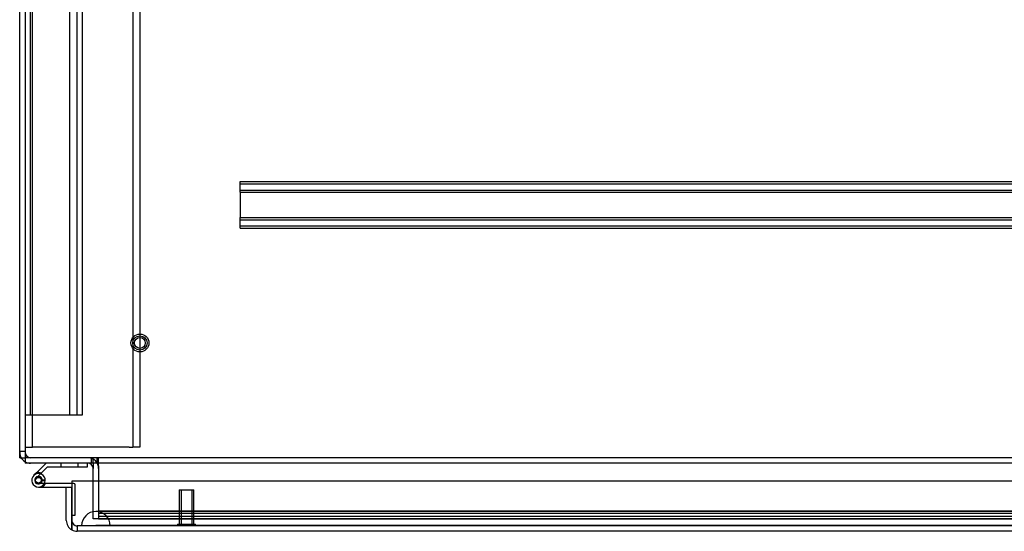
# Model space of a CAD drawing. Header units: inches. Extents: x 1 to 359, y -2 to 239.
# Tile 11 of 103: x 96 to 113, y 12 to 21. Entities that reach past the tile are written whole.
import ezdxf
from ezdxf.lldxf.tags import DXFTag

# ---------------------------------------------------------------- set-up
doc = ezdxf.new("R2010")
doc.units = ezdxf.units.IN
doc.header["$MEASUREMENT"] = 0
for name, color, linetype in [('COM50677-1', 7, 'Continuous'), ('COM53964-2', 7, 'Continuous'), ('COM54746-60', 7, 'Continuous'), ('COM55914', 7, 'Continuous'), ('COM70220', 7, 'Continuous'), ('COM71196-8', 7, 'Continuous'), ('COM71197-1', 7, 'Continuous'), ('COM71302-3', 7, 'Continuous'), ('COM71303-3', 7, 'Continuous'), ('Default', 7, 'Continuous'), ('STD26258', 7, 'Continuous')]:
    doc.layers.add(name, color=color, linetype=linetype)
tags = doc.linetypes.add('HIDDEN2', pattern=[0.1875, 0.125, -0.0625]).pattern_tags.tags
tags[6:7] = [DXFTag(74, 4), DXFTag(75, 0), DXFTag(340, '0'), DXFTag(46, 0.0), DXFTag(50, 0.0), DXFTag(44, 0.0), DXFTag(45, 0.0)]
tags[4:5] = [DXFTag(74, 4), DXFTag(75, 0), DXFTag(340, '0'), DXFTag(46, 0.0), DXFTag(50, 0.0), DXFTag(44, 0.0), DXFTag(45, 0.0)]

# ---------------------------------------------------------------- blocks, each defined once
blk = doc.blocks.new('SE2')
at = {"layer": 'COM50677-1', "color": 7, "linetype": 'HIDDEN2'}
for p, q in [((96.347, 13.386), (96.347, 36.886)), ((98.097, 36.886), (98.097, 13.386)), ((98.222, 36.886), (98.222, 13.386)), ((96.222, 13.386), (96.347, 13.386)), ((96.407, 13.386), (96.347, 13.386)), ((98.037, 13.386), (96.407, 13.386)), ((98.037, 13.386), (98.097, 13.386)), ((98.222, 13.386), (98.097, 13.386))]:
    blk.add_line(p, q, dxfattribs=at)
at = {"layer": 'COM53964-2', "color": 7, "linetype": 'HIDDEN2'}
for p, q in [((96.317, 13.948), (96.317, 36.323)), ((97.001, 13.948), (97.001, 36.323)), ((97.127, 13.948), (97.127, 36.323)), ((97.222, 13.948), (97.222, 36.323)), ((96.222, 13.948), (96.36, 13.948)), ((96.36, 13.948), (97.084, 13.948)), ((97.084, 13.948), (97.222, 13.948))]:
    blk.add_line(p, q, dxfattribs=at)
at = {"layer": 'COM54746-60', "color": 7, "linetype": 'Continuous'}
for p, q in [((96.586, 13.106), (96.419, 12.939)), ((96.502, 12.934), (96.612, 13.044)), ((96.612, 13.044), (97.306, 13.044)), ((97.306, 13.044), (97.306, 13.106)), ((96.419, 12.939), (96.375, 12.895)), ((96.466, 12.871), (96.441, 12.871)), ((96.488, 12.92), (96.502, 12.934)), ((96.391, 12.821), (96.391, 12.796)), ((96.441, 12.746), (96.466, 12.746)), ((97.034, 12.753), (96.493, 12.753)), ((96.516, 12.796), (96.516, 12.821)), ((96.516, 12.802), (96.57, 12.798)), ((96.454, 12.691), (97.034, 12.691)), ((97.034, 12.691), (97.034, 12.689)), ((97.034, 12.203), (97.034, 12.203))]:
    blk.add_line(p, q, dxfattribs=at)
at = {"layer": 'COM54746-60', "color": 7, "linetype": 'HIDDEN2'}
for p, q in [((96.841, 13.106), (96.841, 13.044)), ((97.145, 13.044), (97.145, 13.106)), ((96.417, 12.85), (96.488, 12.92)), ((96.493, 12.753), (96.454, 12.753)), ((96.508, 12.803), (96.516, 12.802)), ((96.571, 12.808), (96.509, 12.808)), ((97.071, 12.753), (97.034, 12.753)), ((97.096, 12.203), (97.096, 12.728)), ((97.034, 12.203), (97.096, 12.203))]:
    blk.add_line(p, q, dxfattribs=at)
blk.add_circle((96.454, 12.808), 0.05, dxfattribs=at)
at = {"layer": 'COM54746-60', "color": 7, "linetype": 'Continuous'}
for centre, radius, start, end in [((96.454, 12.808), 0.117, 354.7841, 270), ((96.441, 12.821), 0.05, 90, 180), ((96.454, 12.808), 0.135, 68.9858, 104.9706), ((96.466, 12.821), 0.05, 0, 90), ((96.441, 12.796), 0.05, 180, 270), ((96.466, 12.796), 0.05, 270, 0), ((96.454, 12.808), 0.117, 331.9602, 354.7841)]:
    blk.add_arc(centre, radius, start, end, dxfattribs=at)
at = {"layer": 'COM54746-60', "color": 7, "linetype": 'HIDDEN2'}
for centre, radius, start, end in [((96.454, 12.808), 0.055, 354.7841, 270), ((96.454, 12.808), 0.055, 270, 354.7841), ((96.454, 12.808), 0.117, 270, 331.9602), ((96.454, 12.808), 0.135, 299.9264, 335.9579), ((97.071, 12.728), 0.025, 0, 90)]:
    blk.add_arc(centre, radius, start, end, dxfattribs=at)
at = {"layer": 'COM55914', "color": 7, "linetype": 'HIDDEN2'}
for p, q in [((99.97, 17.971), (99.97, 18.014)), ((99.97, 18.014), (129.595, 18.014)), ((99.97, 17.974), (129.595, 17.974)), ((99.97, 17.869), (99.97, 17.971)), ((99.97, 17.826), (99.97, 17.869)), ((99.97, 17.866), (129.595, 17.866)), ((99.97, 17.826), (99.97, 17.389)), ((99.97, 17.826), (129.595, 17.826)), ((99.97, 17.346), (99.97, 17.389)), ((99.97, 17.389), (129.595, 17.389)), ((99.97, 17.349), (129.595, 17.349)), ((99.97, 17.244), (99.97, 17.346)), ((99.97, 17.201), (99.97, 17.244)), ((99.97, 17.241), (129.595, 17.241)), ((99.97, 17.201), (129.595, 17.201))]:
    blk.add_line(p, q, dxfattribs=at)
at = {"layer": 'COM70220', "color": 7, "linetype": 'HIDDEN2'}
for p, q in [((97.705, 12.264), (97.455, 12.264)), ((130.173, 12.264), (97.705, 12.264)), ((97.455, 12.018), (97.206, 12.016)), ((97.705, 12.016), (97.206, 12.016)), ((97.206, 12.016), (97.206, 12.015)), ((97.705, 12.015), (97.206, 12.015)), ((97.705, 12.018), (97.455, 12.018)), ((97.704, 12.016), (97.455, 12.018)), ((97.704, 12.015), (97.704, 12.016)), ((130.173, 12.018), (97.705, 12.018)), ((130.173, 12.016), (97.705, 12.016)), ((130.173, 12.015), (97.705, 12.015))]:
    blk.add_line(p, q, dxfattribs=at)
blk.add_arc((97.455, 12.014), 0.25, 0, 180, dxfattribs=at)
at = {"layer": 'COM71196-8', "color": 7, "linetype": 'Continuous'}
for p, q in [((130.844, 12.794), (97.034, 12.794)), ((97.034, 12.794), (97.034, 12.109)), ((96.939, 12.689), (97.034, 12.689)), ((96.939, 12.109), (96.939, 12.689)), ((97.034, 12.109), (97.034, 12.689)), ((97.034, 12.109), (97.034, 11.945)), ((97.034, 11.945), (97.034, 12.109)), ((130.749, 11.919), (97.129, 11.919))]:
    blk.add_line(p, q, dxfattribs=at)
at = {"layer": 'COM71196-8', "color": 7, "linetype": 'HIDDEN2'}
for p, q in [((130.749, 12.014), (97.129, 12.014)), ((97.129, 12.014), (97.129, 11.919))]:
    blk.add_line(p, q, dxfattribs=at)
at = {"layer": 'COM71196-8', "color": 7, "linetype": 'Continuous'}
for start, end in [(180, 240), (240, 270)]:
    blk.add_arc((97.129, 12.109), 0.19, start, end, dxfattribs=at)
at = {"layer": 'COM71196-8', "color": 7, "linetype": 'HIDDEN2'}
blk.add_arc((97.129, 12.109), 0.095, 180, 270, dxfattribs=at)
blk.add_ellipse((97.129, 12.109), major_axis=(0, 0.095), ratio=0.999171, start_param=1.570796, end_param=3.141593, dxfattribs=at)
at = {"layer": 'COM71196-8', "color": 7, "linetype": 'Continuous'}
blk.add_ellipse((97.129, 12.109), major_axis=(0, 0.19), ratio=0.999171, start_param=2.617994, end_param=3.141593, dxfattribs=at)
at = {"layer": 'COM71197-1', "color": 7, "linetype": 'Continuous'}
for q in [(96.127, 37.071), (96.222, 13.201)]:
    blk.add_line((96.127, 13.201), q, dxfattribs=at)
at = {"layer": 'COM71197-1', "color": 7, "linetype": 'HIDDEN2'}
for p, q in [((96.222, 13.311), (96.127, 13.311)), ((97.502, 13.011), (97.502, 12.139))]:
    blk.add_line(p, q, dxfattribs=at)
for centre, radius, start, end in [((96.317, 13.296), 0.19, 180, 210), ((96.317, 13.296), 0.095, 180, 270), ((96.317, 13.296), 0.19, 240, 270), ((97.312, 13.011), 0.19, 0, 90)]:
    blk.add_arc(centre, radius, start, end, dxfattribs=at)
at = {"layer": 'COM71197-1', "color": 7, "linetype": 'Continuous'}
for centre, radius, start, end in [((96.317, 13.296), 0.19, 210, 240), ((97.312, 13.011), 0.095, 0, 90)]:
    blk.add_arc(centre, radius, start, end, dxfattribs=at)
at = {"layer": 'COM71302-3', "color": 7, "linetype": 'HIDDEN2'}
for p, q in [((97.472, 13.201), (97.472, 13.106)), ((97.502, 13.058), (97.502, 13.201)), ((97.502, 13.058), (97.502, 13.011)), ((97.502, 12.275), (130.29, 12.275)), ((97.502, 12.234), (130.539, 12.234)), ((97.502, 12.181), (130.29, 12.181)), ((97.502, 12.139), (97.502, 12.139)), ((97.502, 12.139), (130.54, 12.139))]:
    blk.add_line(p, q, dxfattribs=at)
at = {"layer": 'COM71303-3', "color": 7, "linetype": 'Continuous'}
for p, q in [((96.222, 36.976), (96.222, 13.296)), ((96.222, 13.296), (96.222, 13.106)), ((168.092, 13.106), (96.222, 13.106)), ((97.407, 13.106), (97.407, 13.011)), ((97.407, 12.794), (97.407, 13.011))]:
    blk.add_line(p, q, dxfattribs=at)
at = {"layer": 'COM71303-3', "color": 7, "linetype": 'HIDDEN2'}
for p, q in [((168.092, 13.201), (96.222, 13.201)), ((97.377, 13.106), (97.377, 13.201)), ((97.407, 13.106), (97.407, 13.201)), ((97.407, 12.139), (97.407, 12.794)), ((130.29, 12.139), (97.407, 12.139))]:
    blk.add_line(p, q, dxfattribs=at)
at = {"layer": 'STD26258', "color": 7, "linetype": 'HIDDEN2'}
for p, q in [((98.909, 12.639), (99.159, 12.639)), ((98.909, 12.639), (98.909, 12.045)), ((98.939, 12.639), (98.939, 12.045)), ((99.128, 12.639), (99.128, 12.045)), ((99.159, 12.045), (99.159, 12.639)), ((98.877, 12.045), (99.19, 12.045)), ((98.877, 12.045), (98.877, 12.014)), ((99.19, 12.014), (99.19, 12.045))]:
    blk.add_line(p, q, dxfattribs=at)
for radius in [0.156, 0.125, 0.0944]:
    blk.add_circle((98.222, 15.201), radius, dxfattribs=at)

msp = doc.modelspace()

# ---------------------------------------------------------------- block references
at = {"layer": 'Default'}
msp.add_blockref('SE2', (0, 0), dxfattribs=at)

doc.saveas('drawing.dxf')
